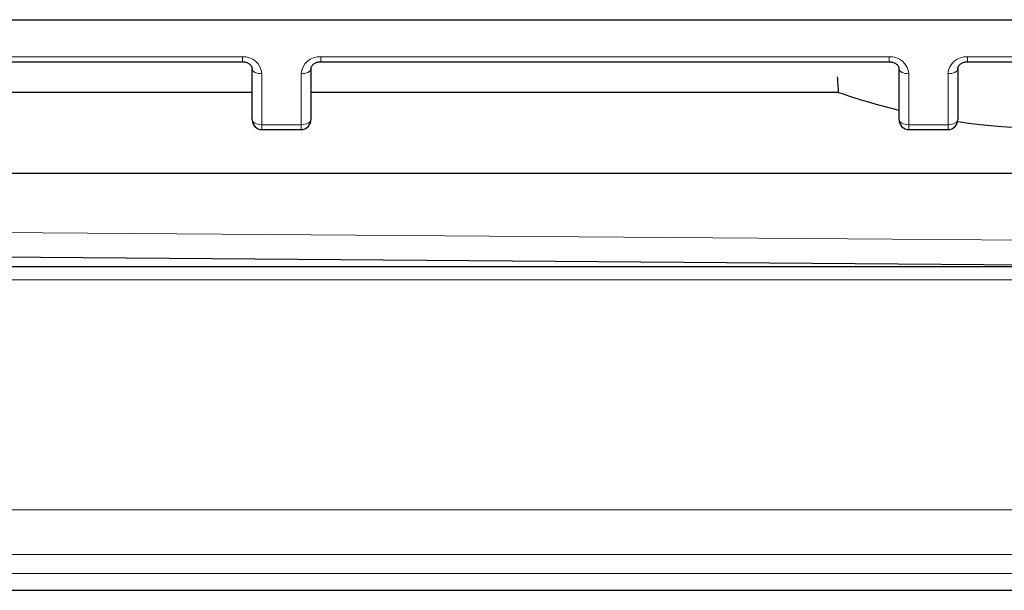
# Model space of a CAD drawing. Header units: millimetres. Extents: x 8 to 732, y 12 to 407.
# Tile 34 of 63: x 360 to 370, y 324 to 330. Entities that reach past the tile are written whole.
import ezdxf

# ---------------------------------------------------------------- set-up
doc = ezdxf.new("R2010")
doc.units = ezdxf.units.MM

msp = doc.modelspace()

# ---------------------------------------------------------------- linework, layer by layer
at = {"color": 7, "linetype": 'Continuous', "lineweight": 30}
for p, q in [((352.567, 329.83), (389.28, 329.83)), ((354.524, 329.401), (362.724, 329.401)), ((362.824, 328.808), (362.824, 329.328)), ((363.424, 329.328), (363.424, 328.808)), ((363.524, 329.401), (369.324, 329.401)), ((369.424, 328.808), (369.424, 329.328)), ((370.024, 329.328), (370.024, 328.808)), ((370.124, 329.401), (371.724, 329.401)), ((362.824, 329.088), (354.424, 329.088)), ((368.804, 329.088), (363.424, 329.088)), ((362.924, 328.708), (363.324, 328.708)), ((369.524, 328.708), (369.924, 328.708)), ((353.99, 328.264), (387.99, 328.264)), ((353.947, 327.455), (370.99, 327.326)), ((387.99, 327.305), (353.99, 327.305))]:
    msp.add_line(p, q, dxfattribs=at)
at = {"color": 252, "linetype": 'Continuous', "lineweight": 0}
for p, q in [((354.524, 329.451), (362.724, 329.451)), ((362.724, 329.451), (362.724, 329.401)), ((363.524, 329.451), (369.324, 329.451)), ((363.524, 329.401), (363.524, 329.451)), ((369.324, 329.401), (369.324, 329.451)), ((370.124, 329.451), (371.724, 329.451)), ((370.124, 329.401), (370.124, 329.451)), ((362.924, 329.278), (362.924, 328.758)), ((363.324, 328.758), (363.324, 329.278)), ((369.524, 329.278), (369.524, 328.758)), ((369.924, 328.758), (369.924, 329.278)), ((362.924, 328.758), (363.324, 328.758)), ((362.924, 328.708), (362.924, 328.758)), ((363.324, 328.708), (363.324, 328.758)), ((369.524, 328.758), (369.924, 328.758)), ((369.524, 328.708), (369.524, 328.758)), ((369.924, 328.708), (369.924, 328.758)), ((353.951, 327.705), (370.99, 327.576)), ((387.99, 327.172), (353.99, 327.172)), ((353.99, 324.825), (387.99, 324.825)), ((387.99, 324.367), (353.99, 324.367)), ((387.99, 324.176), (353.99, 324.176))]:
    msp.add_line(p, q, dxfattribs=at)
at = {"color": 252, "linetype": 'Continuous', "lineweight": 0, "flags": 128}
for points in [[(362.924, 329.278), (362.904, 329.279), (362.886, 329.281), (362.868, 329.286), (362.853, 329.292), (362.841, 329.3), (362.832, 329.308), (362.826, 329.318), (362.824, 329.328)], [(363.424, 329.328), (363.422, 329.318), (363.416, 329.308), (363.407, 329.3), (363.395, 329.292), (363.379, 329.286), (363.362, 329.281), (363.343, 329.279), (363.324, 329.278)], [(369.424, 329.328), (369.426, 329.318), (369.432, 329.308), (369.441, 329.3), (369.453, 329.292), (369.468, 329.286), (369.486, 329.281), (369.504, 329.279), (369.524, 329.278)], [(370.024, 329.328), (370.022, 329.318), (370.016, 329.308), (370.007, 329.3), (369.995, 329.292), (369.979, 329.286), (369.962, 329.281), (369.943, 329.279), (369.924, 329.278)], [(362.824, 328.808), (362.826, 328.798), (362.832, 328.789), (362.841, 328.78), (362.853, 328.773), (362.868, 328.766), (362.886, 328.762), (362.904, 328.759), (362.924, 328.758)], [(363.424, 328.808), (363.422, 328.798), (363.416, 328.789), (363.407, 328.78), (363.395, 328.773), (363.379, 328.766), (363.362, 328.762), (363.343, 328.759), (363.324, 328.758)], [(369.424, 328.808), (369.426, 328.798), (369.432, 328.789), (369.441, 328.78), (369.453, 328.773), (369.468, 328.766), (369.486, 328.762), (369.504, 328.759), (369.524, 328.758)], [(370.024, 328.808), (370.022, 328.798), (370.016, 328.789), (370.007, 328.78), (369.995, 328.773), (369.979, 328.766), (369.962, 328.762), (369.943, 328.759), (369.924, 328.758)]]:
    msp.add_lwpolyline(points, dxfattribs=at)
at = {"color": 7, "linetype": 'Continuous', "lineweight": 30, "flags": 128}
msp.add_lwpolyline([(353.99, 324.003), (368.099, 324.003), (374.325, 324.003), (387.99, 324.003)], dxfattribs=at)
at = {"color": 252, "linetype": 'Continuous', "lineweight": 0}
for centre, start, end in [((362.736, 329.263), 4.4019, 93.8113), ((363.511, 329.263), 86.1887, 175.5981), ((369.336, 329.263), 4.4019, 93.8113), ((370.111, 329.263), 86.1887, 175.5981)]:
    msp.add_arc(centre, 0.188, start, end, dxfattribs=at)
at = {"color": 7, "linetype": 'Continuous', "lineweight": 30}
for centre, start, end in [((362.924, 328.808), 180, 270), ((363.324, 328.808), 270, 0), ((369.524, 328.808), 180, 270), ((369.924, 328.808), 270, 0)]:
    msp.add_arc(centre, 0.1, start, end, dxfattribs=at)
for centre, major_axis, ratio, start_param, end_param in [((370.99, 834.18), (0, 520.847), 0.017194, 2.89377, 2.89501), ((370.99, 340.913), (0, 12.194), 0.734386, 2.89501, 2.965815), ((370.99, 340.913), (0, 12.194), 0.734386, 3.033328, 3.235577)]:
    msp.add_ellipse(centre, major_axis=major_axis, ratio=ratio, start_param=start_param, end_param=end_param, dxfattribs=at)
for points, knots in [([(362.724, 329.401), (362.726, 329.401), (362.734, 329.401), (362.747, 329.399), (362.762, 329.395), (362.776, 329.39), (362.789, 329.383), (362.799, 329.375), (362.808, 329.367), (362.815, 329.357), (362.82, 329.348), (362.823, 329.338), (362.824, 329.331), (362.824, 329.328)], [0, 0, 0, 0, 0.039302, 0.128578, 0.21792, 0.307416, 0.397364, 0.488253, 0.580853, 0.676328, 0.776385, 0.883443, 1, 1, 1, 1]), ([(363.424, 329.328), (363.424, 329.329), (363.424, 329.333), (363.425, 329.341), (363.429, 329.351), (363.435, 329.361), (363.443, 329.37), (363.453, 329.379), (363.465, 329.386), (363.478, 329.393), (363.493, 329.397), (363.508, 329.4), (363.519, 329.401), (363.524, 329.401)], [0, 0, 0, 0, 0.040027, 0.156786, 0.26215, 0.359582, 0.451844, 0.549204, 0.643033, 0.734768, 0.825341, 0.915276, 1, 1, 1, 1]), ([(369.324, 329.401), (369.326, 329.401), (369.334, 329.401), (369.347, 329.399), (369.362, 329.395), (369.376, 329.39), (369.389, 329.383), (369.399, 329.375), (369.408, 329.367), (369.415, 329.357), (369.42, 329.348), (369.423, 329.338), (369.424, 329.331), (369.424, 329.328)], [0, 0, 0, 0, 0.039302, 0.128578, 0.21792, 0.307416, 0.397364, 0.488253, 0.580853, 0.676328, 0.776385, 0.883443, 1, 1, 1, 1]), ([(370.024, 329.328), (370.024, 329.329), (370.024, 329.333), (370.025, 329.341), (370.029, 329.351), (370.035, 329.361), (370.043, 329.37), (370.053, 329.379), (370.065, 329.386), (370.078, 329.393), (370.093, 329.397), (370.108, 329.4), (370.119, 329.401), (370.124, 329.401)], [0, 0, 0, 0, 0.040027, 0.156786, 0.26215, 0.359582, 0.451844, 0.549204, 0.643033, 0.734768, 0.825341, 0.915276, 1, 1, 1, 1])]:
    msp.add_open_spline(points, degree=3, knots=knots, dxfattribs=at)

doc.saveas('drawing.dxf')
